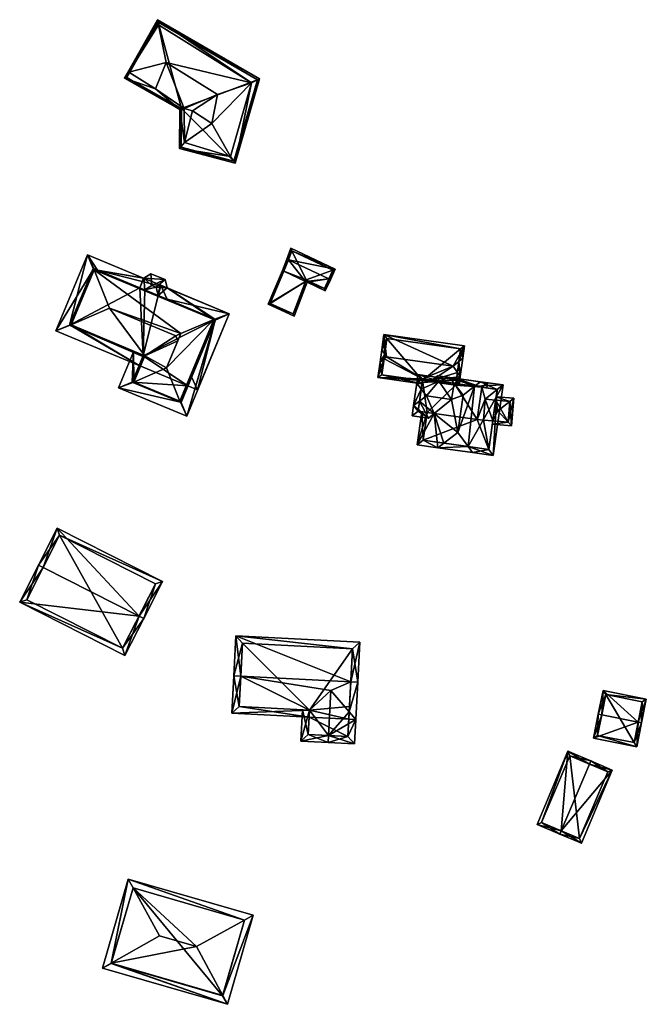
# Model space of a CAD drawing. Header units: inches. Extents: x 2528110 to 2532513, y 1151075 to 1152012.
# Tile 26 of 99: x 2530293 to 2530383, y 1151844 to 1151985. Entities that reach past the tile are written whole.
import ezdxf

# ---------------------------------------------------------------- set-up
doc = ezdxf.new("R2010")
doc.units = ezdxf.units.IN
doc.header["$MEASUREMENT"] = 0
doc.layers.add('Gebaeude Einzelhaus', color=10, linetype='Continuous')

msp = doc.modelspace()

# ---------------------------------------------------------------- meshes
at = {"layer": 'Gebaeude Einzelhaus'}
mesh = msp.add_polyface(dxfattribs=at)
corners = [(2530312.429, 1151985.296, 396.619), (2530307.673, 1151976.923, 396.619), (2530308.306, 1151977.754, 396.619), (2530312.536, 1151984.54, 396.619), (2530327.06, 1151976.805, 396.619), (2530325.883, 1151976.223, 399.103), (2530323.544, 1151964.704, 396.619), (2530312.536, 1151984.54, 399.103), (2530308.306, 1151977.754, 399.103), (2530313.673, 1151979.161, 401.118), (2530321.018, 1151974.584, 401.118), (2530312.138, 1151975.366, 399.103), (2530315.602, 1151972.402, 396.619), (2530315.569, 1151966.841, 396.619), (2530316.301, 1151967.68, 399.181), (2530316.239, 1151972.575, 399.181), (2530322.898, 1151965.698, 399.103), (2530317.453, 1151972.23, 399.785), (2530320.21, 1151970.388, 401.118), (2530308.014, 1151977.017, 396.619), (2530312.522, 1151984.954, 396.619), (2530315.82, 1151967.033, 396.619), (2530315.853, 1151972.547, 396.619), (2530323.372, 1151965.009, 396.619), (2530326.765, 1151976.687, 396.619), (2530312.522, 1151984.954, 390.304), (2530326.765, 1151976.687, 390.304), (2530308.014, 1151977.017, 390.304), (2530315.853, 1151972.547, 390.304), (2530315.82, 1151967.033, 390.304), (2530323.372, 1151965.009, 390.304)]
mesh.append_faces([[corners[k] for k in face] for face in [(4, 23, 24), (24, 20, 4), (4, 20, 0), (6, 23, 4), (21, 23, 13), (13, 23, 6), (22, 21, 12), (19, 22, 12), (12, 21, 13), (20, 19, 1), (0, 20, 1), (1, 19, 12), (15, 9, 11), (10, 9, 15), (14, 17, 15), (17, 10, 15), (5, 18, 16), (18, 14, 16), (10, 18, 5), (18, 17, 14), (17, 18, 10), (6, 5, 16), (14, 13, 16), (13, 6, 16), (12, 15, 11), (12, 14, 15), (12, 13, 14), (1, 12, 11), (9, 8, 11), (8, 1, 11), (7, 9, 5), (5, 9, 10), (7, 8, 9), (0, 7, 5), (6, 4, 5), (4, 0, 5), (0, 2, 3), (0, 1, 2)]], dxfattribs={"color": 13})
mesh.append_faces([[corners[k] for k in face] for face in [(28, 30, 29), (25, 28, 27), (26, 30, 28), (26, 28, 25), (24, 30, 26), (23, 30, 24), (29, 30, 21), (21, 30, 23), (28, 29, 22), (22, 29, 21), (27, 28, 19), (19, 28, 22), (25, 27, 20), (20, 27, 19), (26, 25, 24), (24, 25, 20), (2, 1, 8), (3, 2, 7), (7, 2, 8), (0, 3, 7)]], dxfattribs={"color": 41})
mesh = msp.add_polyface(dxfattribs=at)
corners = [(2530303.256, 1151949.591, 394.676), (2530302.36, 1151951.589, 393.792), (2530297.818, 1151940.695, 393.792), (2530299.871, 1151941.465, 394.678), (2530303.321, 1151949.446, 394.74), (2530300.015, 1151941.519, 394.74), (2530303.799, 1151949.365, 394.676), (2530303.805, 1151949.362, 394.676), (2530310.386, 1151948.241, 393.792), (2530309.773, 1151935.709, 393.792), (2530310.309, 1151937.006, 394.62), (2530310.587, 1151937.11, 394.74), (2530316.775, 1151932.79, 393.792), (2530318.131, 1151932.224, 393.792), (2530317.303, 1151934.066, 394.608), (2530320.667, 1151942.191, 394.62), (2530322.674, 1151943.118, 393.792), (2530320.716, 1151942.309, 394.62), (2530320.622, 1151942.348, 394.677), (2530313.794, 1151946.821, 393.792), (2530310.45, 1151948.215, 393.792), (2530313.493, 1151948.026, 393.205), (2530320.475, 1151942.293, 394.74), (2530311.478, 1151948.865, 393.207), (2530305.504, 1151943.94, 398.957), (2530315.028, 1151939.968, 398.957), (2530315.307, 1151939.237, 398.407), (2530315.736, 1151940.27, 398.408), (2530309.891, 1151946.824, 394.676), (2530303.8, 1151949.364, 394.676), (2530303.168, 1151949.628, 394.623), (2530299.78, 1151941.503, 394.623), (2530310.346, 1151937.095, 394.677), (2530311.621, 1151947.181, 394.089), (2530310.596, 1151946.533, 394.674), (2530312.22, 1151946.931, 394.089), (2530312.521, 1151945.726, 394.677), (2530306.823, 1151932.501, 393.792), (2530316.604, 1151928.453, 393.792), (2530315.693, 1151930.454, 394.679), (2530308.881, 1151933.273, 394.68), (2530315.631, 1151930.59, 394.74), (2530309.021, 1151933.326, 394.74), (2530312.893, 1151947.166, 393.792), (2530313.788, 1151945.198, 394.665), (2530312.437, 1151946.064, 393.792), (2530312.521, 1151945.726, 393.906), (2530308.963, 1151937.672, 393.792), (2530310.346, 1151937.095, 394.62), (2530313.708, 1151935.371, 398.408), (2530308.783, 1151933.314, 394.621), (2530315.791, 1151930.413, 394.621), (2530316.775, 1151932.79, 386.766), (2530320.716, 1151942.309, 386.766), (2530312.521, 1151945.726, 386.766), (2530312.22, 1151946.931, 386.766), (2530311.621, 1151947.181, 386.766), (2530310.596, 1151946.533, 386.766), (2530309.891, 1151946.824, 386.766), (2530303.168, 1151949.628, 386.766), (2530299.78, 1151941.503, 386.766), (2530310.346, 1151937.095, 386.766), (2530309.773, 1151935.709, 386.766), (2530308.783, 1151933.314, 386.766), (2530315.791, 1151930.413, 386.766)]
mesh.append_faces([[corners[k] for k in face] for face in [(43, 46, 45), (43, 44, 46), (16, 44, 43), (16, 18, 44), (39, 51, 38), (15, 38, 51), (15, 16, 38), (15, 17, 16), (40, 37, 50), (37, 47, 50), (50, 47, 10), (10, 47, 48), (37, 39, 38), (37, 40, 39), (42, 49, 11), (11, 49, 26), (26, 49, 27), (42, 41, 49), (41, 22, 49), (49, 22, 27), (10, 42, 11), (48, 47, 10), (10, 47, 42), (42, 47, 40), (40, 47, 37), (43, 46, 44), (43, 45, 46), (16, 44, 18), (16, 43, 44), (17, 38, 16), (17, 39, 38), (17, 41, 39), (17, 22, 41), (17, 18, 22), (40, 41, 42), (37, 39, 40), (40, 39, 41), (37, 38, 39), (8, 20, 28), (16, 17, 18), (35, 19, 36), (36, 19, 18), (18, 19, 16), (33, 21, 35), (35, 21, 19), (33, 23, 21), (28, 20, 34), (34, 20, 33), (33, 20, 23), (15, 13, 14), (15, 16, 13), (15, 17, 16), (12, 14, 13), (3, 2, 31), (2, 3, 9), (9, 3, 10), (10, 3, 32), (2, 1, 31), (31, 1, 30), (30, 1, 0), (29, 0, 1), (7, 29, 1), (8, 7, 1), (8, 28, 7), (24, 4, 5), (27, 24, 25), (27, 4, 24), (27, 22, 4), (26, 27, 25), (25, 11, 26), (25, 24, 11), (11, 24, 5), (6, 7, 8), (8, 7, 20), (6, 4, 7), (22, 7, 4), (20, 21, 23), (18, 19, 22), (22, 19, 7), (7, 19, 20), (20, 19, 21), (18, 16, 19), (15, 16, 17), (17, 16, 18), (15, 13, 16), (15, 14, 13), (12, 13, 14), (9, 3, 2), (11, 5, 10), (10, 5, 9), (9, 5, 3), (1, 7, 8), (1, 6, 7), (1, 0, 6), (6, 0, 4), (0, 3, 4), (4, 3, 5), (0, 2, 3), (0, 1, 2)]], dxfattribs={"color": 13})
mesh.append_faces([[corners[k] for k in face] for face in [(62, 52, 63), (63, 52, 64), (51, 14, 15), (51, 12, 14), (51, 64, 12), (12, 64, 52), (51, 39, 64), (39, 63, 64), (39, 40, 63), (40, 50, 63), (10, 9, 50), (50, 9, 63), (63, 9, 62), (54, 57, 55), (55, 57, 56), (58, 60, 59), (62, 61, 52), (52, 61, 53), (53, 61, 54), (54, 61, 57), (57, 61, 58), (58, 61, 60), (48, 10, 32), (48, 9, 10), (48, 61, 9), (9, 61, 62), (3, 48, 32), (3, 61, 48), (31, 60, 3), (3, 60, 61), (31, 30, 60), (60, 30, 59), (29, 59, 30), (29, 30, 0), (29, 7, 59), (7, 58, 59), (7, 28, 58), (28, 34, 58), (58, 34, 57), (34, 33, 57), (57, 33, 56), (33, 35, 56), (56, 35, 55), (46, 35, 36), (46, 55, 35), (46, 54, 55), (46, 53, 54), (36, 18, 46), (46, 18, 53), (17, 53, 18), (14, 53, 15), (15, 53, 17), (12, 52, 14), (14, 52, 53)]], dxfattribs={"color": 41})
mesh = msp.add_polyface(dxfattribs=at)
corners = [(2530331.181, 1151950.854, 395.062), (2530337.915, 1151949.504, 394.588), (2530331.544, 1151952.508, 394.588), (2530336.985, 1151948.118, 395.062), (2530337.211, 1151948.011, 395.062), (2530330.955, 1151950.961, 395.062), (2530330.33, 1151949.321, 394.588), (2530330.556, 1151949.214, 394.588), (2530333.654, 1151947.754, 394.588), (2530333.88, 1151947.646, 394.588), (2530336.465, 1151946.428, 394.588), (2530336.345, 1151946.761, 394.656), (2530337.582, 1151949.384, 394.66), (2530331.682, 1151952.167, 394.66), (2530333.743, 1151947.987, 394.655), (2530328.268, 1151944.484, 394.272), (2530333.654, 1151947.753, 394.588), (2530332.024, 1151942.78, 394.276), (2530331.885, 1151943.118, 394.291), (2530328.594, 1151944.611, 394.287), (2530333.743, 1151947.987, 388.437), (2530333.654, 1151947.754, 388.437), (2530336.345, 1151946.761, 388.437), (2530337.582, 1151949.384, 388.437), (2530331.682, 1151952.167, 388.437), (2530330.556, 1151949.214, 388.437), (2530328.594, 1151944.611, 388.437), (2530331.885, 1151943.118, 388.437), (2530333.654, 1151947.753, 388.437)]
mesh.append_faces([[corners[k] for k in face] for face in [(19, 18, 15), (6, 19, 15), (7, 19, 6), (9, 18, 16), (15, 18, 17), (17, 18, 9), (16, 17, 9), (7, 15, 16), (16, 15, 17), (7, 6, 15), (14, 11, 8), (5, 0, 6), (6, 0, 7), (1, 13, 2), (2, 13, 5), (5, 13, 0), (3, 12, 4), (4, 12, 1), (1, 12, 13), (11, 9, 8), (11, 10, 9), (3, 4, 11), (11, 4, 10), (3, 10, 4), (3, 9, 10), (0, 8, 3), (3, 8, 9), (0, 7, 8), (0, 6, 7), (0, 5, 6), (0, 2, 5), (4, 1, 3), (3, 1, 0), (0, 1, 2)]], dxfattribs={"color": 13})
mesh.append_faces([[corners[k] for k in face] for face in [(28, 26, 25), (28, 27, 26), (27, 28, 18), (18, 28, 16), (18, 19, 27), (27, 19, 26), (19, 25, 26), (19, 7, 25), (20, 23, 22), (20, 24, 23), (21, 25, 20), (20, 25, 24), (7, 24, 25), (7, 13, 24), (7, 0, 13), (13, 12, 24), (24, 12, 23), (3, 11, 12), (12, 11, 23), (23, 11, 22), (11, 14, 22), (22, 14, 20), (21, 20, 8), (8, 20, 14)]], dxfattribs={"color": 41})
mesh = msp.add_polyface(dxfattribs=at)
corners = [(2530344.028, 1151933.96, 396.88), (2530350.341, 1151933.074, 396.88), (2530350.411, 1151933.57, 397.24), (2530350.44, 1151933.779, 397.392), (2530354.806, 1151935.605, 399.131), (2530351.792, 1151933.589, 397.392), (2530345.275, 1151936.944, 399.131), (2530344.91, 1151936.643, 398.88), (2530355.422, 1151934.713, 398.556), (2530355.196, 1151933.111, 397.392), (2530355.84, 1151934.108, 398.166), (2530355.69, 1151933.042, 397.392), (2530344.339, 1151936.174, 398.488), (2530355.643, 1151936.292, 398.557), (2530356.213, 1151936.761, 398.166), (2530356.46, 1151938.531, 396.88), (2530344.898, 1151940.155, 396.88), (2530345.006, 1151937.333, 398.88), (2530344.586, 1151937.941, 398.488), (2530355.329, 1151934.048, 398.073), (2530355.268, 1151933.621, 397.762), (2530344.593, 1151934.386, 397.24), (2530345.323, 1151939.59, 397.24), (2530355.896, 1151938.106, 397.239), (2530355.329, 1151934.048, 388.433), (2530355.896, 1151938.106, 388.433), (2530345.323, 1151939.59, 388.433), (2530344.593, 1151934.386, 388.433), (2530350.411, 1151933.57, 388.433), (2530355.196, 1151933.111, 388.433), (2530355.166, 1151932.903, 388.433)]
mesh.append_faces([[corners[k] for k in face] for face in [(7, 21, 12), (7, 12, 17), (17, 12, 18), (23, 14, 13), (23, 15, 14), (22, 16, 23), (23, 16, 15), (17, 18, 22), (22, 18, 16), (0, 21, 1), (1, 21, 2), (0, 12, 21), (20, 11, 9), (19, 10, 20), (20, 10, 11), (19, 8, 10), (10, 13, 14), (10, 8, 13), (17, 7, 6), (18, 12, 17), (17, 12, 7), (6, 16, 17), (17, 16, 18), (4, 16, 6), (13, 15, 4), (4, 15, 16), (13, 14, 15), (8, 13, 4), (8, 10, 13), (13, 10, 14), (0, 7, 12), (8, 9, 10), (10, 9, 11), (4, 5, 8), (8, 5, 9), (0, 3, 7), (7, 3, 6), (6, 3, 4), (4, 3, 5), (0, 2, 3), (0, 1, 2)]], dxfattribs={"color": 13})
mesh.append_faces([[corners[k] for k in face] for face in [(25, 28, 26), (26, 28, 27), (28, 29, 30), (25, 24, 28), (28, 24, 29), (24, 9, 29), (24, 20, 9), (24, 19, 20), (27, 28, 21), (21, 28, 2), (21, 26, 27), (17, 22, 7), (7, 22, 21), (21, 22, 26), (22, 23, 26), (26, 23, 25), (23, 24, 25), (8, 19, 13), (13, 19, 23), (23, 19, 24)]], dxfattribs={"color": 41})
mesh = msp.add_polyface(dxfattribs=at)
corners = [(2530352.093, 1151928.811, 398.137), (2530351.005, 1151931.331, 399.842), (2530349.991, 1151930.581, 399.199), (2530354.599, 1151930.827, 399.842), (2530351.29, 1151928.166, 397.591), (2530349.145, 1151929.956, 398.663), (2530348.941, 1151928.496, 397.591), (2530358.916, 1151932.589, 398.127), (2530359.66, 1151932.485, 397.591), (2530359.764, 1151933.228, 397.591), (2530358.903, 1151932.591, 398.137), (2530355.301, 1151933.854, 397.591), (2530355.268, 1151933.621, 397.762), (2530352.744, 1151933.456, 398.136), (2530349.768, 1151934.392, 397.762), (2530349.596, 1151933.166, 398.663), (2530350.237, 1151932.331, 399.199), (2530349.788, 1151929.135, 398.137), (2530350.44, 1151933.779, 398.136), (2530358.916, 1151932.589, 388.433), (2530355.196, 1151933.111, 397.392), (2530355.196, 1151933.111, 388.433), (2530351.792, 1151933.589, 397.392), (2530350.44, 1151933.779, 397.392), (2530350.411, 1151933.57, 397.24), (2530349.788, 1151929.135, 388.433), (2530350.411, 1151933.57, 388.433), (2530351.077, 1151928.954, 397.342), (2530351.077, 1151928.954, 388.433), (2530355.166, 1151932.903, 388.433), (2530358.265, 1151927.945, 388.433)]
mesh.append_faces([[corners[k] for k in face] for face in [(2, 5, 16), (16, 5, 15), (9, 7, 10), (14, 18, 15), (15, 18, 16), (14, 13, 18), (10, 11, 9), (14, 12, 13), (13, 12, 10), (10, 12, 11), (8, 7, 9), (2, 17, 5), (5, 17, 6), (6, 17, 4), (4, 17, 0), (16, 2, 1), (15, 5, 16), (16, 5, 2), (13, 1, 3), (13, 16, 1), (13, 15, 16), (13, 14, 15), (10, 12, 13), (13, 12, 14), (9, 11, 10), (10, 11, 12), (7, 9, 10), (7, 8, 9), (4, 5, 6), (0, 2, 4), (4, 2, 5), (3, 1, 0), (0, 1, 2)]], dxfattribs={"color": 13})
mesh.append_faces([[corners[k] for k in face] for face in [(28, 29, 30), (30, 29, 19), (19, 29, 21), (28, 26, 29), (28, 25, 26), (28, 27, 25), (25, 27, 17), (17, 27, 0), (25, 24, 26), (24, 18, 23), (24, 16, 18), (24, 2, 16), (25, 17, 24), (24, 17, 2), (13, 22, 18), (18, 22, 23), (13, 20, 22), (20, 19, 21), (13, 10, 20), (20, 10, 19), (7, 19, 10)]], dxfattribs={"color": 41})
mesh = msp.add_polyface(dxfattribs=at)
corners = [(2530356.977, 1151924.064, 399.66), (2530357.61, 1151923.218, 399.083), (2530360.58, 1151922.801, 396.761), (2530362, 1151932.914, 396.761), (2530357.899, 1151932.732, 399.887), (2530358.741, 1151933.371, 399.31), (2530355.476, 1151926.07, 401.027), (2530356.234, 1151931.469, 401.027), (2530354.349, 1151933.988, 399.31), (2530354.982, 1151933.142, 399.887), (2530354.599, 1151930.827, 399.842), (2530352.093, 1151928.811, 398.137), (2530352.744, 1151933.456, 398.136), (2530349.67, 1151924.333, 396.761), (2530351.077, 1151928.954, 397.342), (2530352.64, 1151923.916, 399.083), (2530353.481, 1151924.555, 399.66), (2530350.333, 1151929.058, 396.761), (2530352.587, 1151934.235, 397.932), (2530351.793, 1151933.59, 397.393), (2530359.941, 1151923.648, 397.342), (2530361.153, 1151932.275, 397.342), (2530350.518, 1151924.971, 397.343), (2530358.916, 1151932.589, 388.433), (2530361.153, 1151932.275, 388.433), (2530358.916, 1151932.589, 398.127), (2530358.903, 1151932.591, 398.137), (2530350.518, 1151924.971, 388.433), (2530351.077, 1151928.954, 388.433), (2530359.941, 1151923.648, 388.433), (2530360.726, 1151929.236, 396.354), (2530360.936, 1151930.727, 395.485), (2530360.936, 1151930.727, 391.433), (2530360.519, 1151927.763, 395.487), (2530360.519, 1151927.763, 388.433), (2530360.935, 1151930.727, 391.402), (2530360.935, 1151930.727, 388.433), (2530358.265, 1151927.945, 388.433), (2530359.434, 1151930.858, 388.433), (2530359.174, 1151927.881, 388.433)]
mesh.append_faces([[corners[k] for k in face] for face in [(15, 0, 1), (15, 16, 0), (13, 22, 15), (15, 22, 16), (13, 17, 22), (22, 17, 14), (8, 12, 18), (18, 12, 19), (8, 9, 12), (5, 4, 8), (8, 4, 9), (3, 21, 5), (5, 21, 4), (20, 1, 0), (3, 2, 21), (21, 2, 20), (20, 2, 1), (16, 0, 6), (16, 15, 0), (0, 15, 1), (12, 18, 19), (12, 8, 18), (12, 9, 8), (13, 14, 17), (6, 11, 16), (16, 11, 15), (15, 11, 13), (13, 11, 14), (12, 10, 9), (9, 10, 7), (7, 10, 6), (6, 10, 11), (4, 9, 7), (4, 8, 9), (4, 5, 8), (0, 4, 6), (6, 4, 7), (0, 3, 4), (4, 3, 5), (0, 2, 3), (0, 1, 2)]], dxfattribs={"color": 13})
mesh.append_faces([[corners[k] for k in face] for face in [(29, 39, 34), (38, 24, 36), (38, 23, 24), (29, 37, 39), (39, 37, 38), (38, 37, 23), (29, 27, 37), (37, 27, 28), (24, 35, 36), (24, 32, 35), (33, 29, 34), (30, 20, 33), (33, 20, 29), (24, 21, 32), (32, 21, 31), (31, 21, 30), (30, 21, 20), (20, 27, 29), (16, 22, 0), (0, 22, 20), (20, 22, 27), (27, 14, 28), (27, 22, 14), (4, 26, 9), (9, 26, 12), (4, 25, 26), (4, 21, 25), (25, 21, 23), (23, 21, 24)]], dxfattribs={"color": 41})
mesh = msp.add_polyface(dxfattribs=at)
corners = [(2530362.964, 1151930.55, 395.485), (2530361.245, 1151929.191, 396.354), (2530362.698, 1151927.573, 395.488), (2530363.188, 1151927.028, 395.196), (2530363.535, 1151931.001, 395.196), (2530360.45, 1151927.268, 395.196), (2530360.519, 1151927.763, 395.487), (2530360.726, 1151929.236, 396.354), (2530360.936, 1151930.727, 395.485), (2530361.005, 1151931.223, 395.196), (2530362.733, 1151927.57, 395.469), (2530362.993, 1151930.547, 395.469), (2530360.936, 1151930.727, 391.433), (2530360.935, 1151930.727, 391.402), (2530362.993, 1151930.547, 388.433), (2530360.935, 1151930.727, 388.433), (2530360.519, 1151927.763, 388.433), (2530362.733, 1151927.57, 388.433), (2530359.434, 1151930.858, 388.433), (2530359.174, 1151927.881, 388.433)]
mesh.append_faces([[corners[k] for k in face] for face in [(2, 5, 6), (2, 3, 5), (0, 4, 11), (4, 0, 9), (9, 0, 8), (3, 2, 10), (3, 10, 4), (4, 10, 11), (8, 0, 9), (9, 0, 4), (7, 1, 8), (8, 1, 0), (6, 1, 7), (6, 2, 1), (6, 5, 2), (2, 5, 3), (0, 3, 4), (0, 2, 3), (0, 1, 2)]], dxfattribs={"color": 13})
mesh.append_faces([[corners[k] for k in face] for face in [(15, 16, 18), (18, 16, 19), (14, 17, 15), (15, 17, 16), (11, 10, 14), (14, 10, 17), (17, 10, 16), (16, 10, 6), (6, 10, 2), (12, 8, 0), (15, 13, 14), (14, 13, 11), (13, 12, 11), (11, 12, 0)]], dxfattribs={"color": 41})
mesh = msp.add_polyface(dxfattribs=at)
corners = [(2530309.759, 1151899.77, 395.337), (2530310.428, 1151899.431, 395.337), (2530313.11, 1151904.725, 391.408), (2530298.009, 1151912.375, 391.409), (2530295.996, 1151906.744, 395.337), (2530295.328, 1151907.083, 395.337), (2530292.644, 1151901.785, 391.408), (2530307.745, 1151894.135, 391.408), (2530298.339, 1151911.368, 391.904), (2530293.651, 1151902.115, 391.904), (2530307.415, 1151895.143, 391.904), (2530312.103, 1151904.395, 391.904), (2530298.339, 1151911.368, 384.193), (2530312.103, 1151904.395, 384.193), (2530293.651, 1151902.115, 384.193), (2530307.415, 1151895.143, 384.193)]
mesh.append_faces([[corners[k] for k in face] for face in [(11, 8, 2), (10, 0, 1), (1, 0, 11), (1, 11, 2), (7, 10, 1), (9, 10, 6), (6, 10, 7), (4, 9, 5), (8, 4, 5), (5, 9, 6), (2, 8, 3), (3, 8, 5), (0, 7, 1), (5, 6, 4), (4, 6, 0), (0, 6, 7), (0, 3, 4), (4, 3, 5), (0, 2, 3), (0, 1, 2)]], dxfattribs={"color": 13})
mesh.append_faces([[corners[k] for k in face] for face in [(12, 15, 14), (13, 15, 12), (0, 15, 13), (10, 15, 0), (0, 13, 11), (14, 15, 9), (9, 15, 10), (12, 14, 4), (4, 14, 9), (8, 12, 4), (13, 12, 11), (11, 12, 8)]], dxfattribs={"color": 41})
mesh = msp.add_polyface(dxfattribs=at)
corners = [(2530340.131, 1151890.359, 396.51), (2530341.421, 1151896.009, 392.406), (2530323.646, 1151896.916, 392.406), (2530341.13, 1151890.308, 396.51), (2530324.354, 1151891.164, 396.51), (2530323.355, 1151891.215, 396.51), (2530339.911, 1151886.045, 393.209), (2530340.856, 1151884.945, 392.406), (2530337.284, 1151889.105, 395.442), (2530323.081, 1151885.854, 392.406), (2530334.197, 1151886.287, 393.17), (2530334.158, 1151885.288, 392.406), (2530334.209, 1151886.286, 393.17), (2530339.858, 1151884.996, 392.406), (2530340.371, 1151895.061, 393.125), (2530324.594, 1151895.866, 393.125), (2530324.131, 1151886.801, 393.17), (2530336.954, 1151882.627, 395.442), (2530341.13, 1151890.308, 392.406), (2530340.131, 1151890.359, 393.209), (2530340.676, 1151881.435, 392.406), (2530336.903, 1151881.628, 395.442), (2530332.979, 1151881.829, 392.406), (2530333.21, 1151886.337, 392.406), (2530334.029, 1151882.776, 393.179), (2530334.209, 1151886.286, 393.179), (2530339.729, 1151882.485, 393.209), (2530339.949, 1151886.786, 383.626), (2530339.858, 1151884.996, 383.626), (2530340.371, 1151895.061, 383.626), (2530324.594, 1151895.866, 383.626), (2530324.131, 1151886.801, 383.626), (2530334.209, 1151886.286, 383.626), (2530334.158, 1151885.288, 383.626), (2530334.029, 1151882.776, 383.626), (2530339.729, 1151882.485, 383.626)]
mesh.append_faces([[corners[k] for k in face] for face in [(7, 6, 18), (18, 6, 19), (21, 26, 20), (20, 26, 7), (7, 26, 6), (21, 17, 26), (25, 24, 10), (10, 24, 23), (23, 24, 22), (22, 24, 21), (21, 24, 17), (10, 17, 8), (23, 22, 10), (10, 22, 17), (17, 22, 21), (7, 17, 20), (20, 17, 21), (19, 6, 18), (18, 6, 7), (7, 6, 17), (17, 6, 8), (6, 7, 13), (0, 3, 6), (6, 3, 7), (11, 10, 12), (5, 16, 9), (9, 16, 11), (11, 16, 10), (5, 4, 16), (2, 15, 5), (5, 15, 4), (0, 14, 3), (3, 14, 1), (1, 14, 2), (2, 14, 15), (7, 6, 13), (10, 11, 12), (10, 9, 11), (8, 4, 10), (10, 4, 9), (9, 4, 5), (6, 0, 8), (8, 0, 4), (7, 3, 6), (6, 3, 0), (0, 2, 4), (4, 2, 5), (3, 1, 0), (0, 1, 2)]], dxfattribs={"color": 13})
mesh.append_faces([[corners[k] for k in face] for face in [(33, 35, 34), (33, 28, 35), (26, 13, 6), (26, 35, 13), (13, 35, 28), (17, 24, 26), (26, 24, 35), (35, 24, 34), (25, 11, 24), (24, 11, 34), (34, 11, 33), (25, 12, 11), (10, 12, 25), (27, 32, 29), (29, 32, 30), (30, 32, 31), (27, 28, 32), (32, 28, 33), (12, 32, 11), (11, 32, 33), (10, 32, 12), (16, 31, 10), (10, 31, 32), (4, 15, 16), (16, 15, 31), (31, 15, 30), (15, 14, 30), (30, 14, 29), (6, 14, 0), (6, 27, 14), (14, 27, 29), (6, 13, 27), (27, 13, 28)]], dxfattribs={"color": 41})
mesh = msp.add_polyface(dxfattribs=at)
corners = [(2530381.36, 1151884.571, 394.802), (2530382.528, 1151887.863, 392.882), (2530376.316, 1151889.103, 392.882), (2530381.85, 1151884.473, 394.802), (2530376.13, 1151885.615, 394.802), (2530375.64, 1151885.713, 394.802), (2530374.953, 1151882.269, 392.882), (2530381.163, 1151881.029, 392.882), (2530376.709, 1151888.515, 393.16), (2530381.94, 1151887.47, 393.16), (2530375.541, 1151882.661, 393.155), (2530380.77, 1151881.618, 393.156), (2530376.709, 1151888.515, 387.132), (2530381.94, 1151887.47, 387.132), (2530375.541, 1151882.661, 387.132), (2530380.77, 1151881.618, 387.132)]
mesh.append_faces([[corners[k] for k in face] for face in [(11, 0, 3), (3, 0, 9), (10, 11, 7), (7, 11, 3), (6, 10, 7), (4, 10, 5), (8, 4, 5), (5, 10, 6), (2, 8, 5), (9, 8, 1), (3, 9, 1), (1, 8, 2), (0, 7, 3), (5, 6, 4), (4, 6, 0), (0, 6, 7), (0, 2, 4), (4, 2, 5), (3, 1, 0), (0, 1, 2)]], dxfattribs={"color": 13})
mesh.append_faces([[corners[k] for k in face] for face in [(12, 15, 14), (13, 15, 12), (0, 15, 13), (11, 15, 0), (0, 13, 9), (14, 15, 10), (10, 15, 11), (12, 14, 4), (4, 14, 10), (8, 12, 4), (13, 12, 9), (9, 12, 8)]], dxfattribs={"color": 41})
mesh = msp.add_polyface(dxfattribs=at)
corners = [(2530370.334, 1151868.958, 393.95), (2530371.288, 1151880.369, 392.456), (2530366.858, 1151869.883, 392.456), (2530374.374, 1151878.522, 393.95), (2530374.569, 1151878.983, 393.95), (2530370.139, 1151868.496, 393.95), (2530373.224, 1151867.194, 392.456), (2530377.653, 1151877.68, 392.456), (2530367.513, 1151870.149, 392.666), (2530371.554, 1151879.714, 392.666), (2530372.959, 1151867.85, 392.679), (2530376.998, 1151877.414, 392.679), (2530376.998, 1151877.414, 386.092), (2530371.554, 1151879.714, 386.092), (2530367.513, 1151870.149, 386.092), (2530372.959, 1151867.85, 386.092)]
mesh.append_faces([[corners[k] for k in face] for face in [(3, 9, 4), (11, 3, 4), (7, 10, 11), (7, 11, 4), (6, 10, 7), (0, 10, 5), (8, 0, 5), (5, 10, 6), (2, 8, 5), (9, 8, 1), (4, 9, 1), (1, 8, 2), (0, 7, 3), (3, 7, 4), (0, 6, 7), (0, 5, 6), (0, 2, 5), (4, 1, 3), (3, 1, 0), (0, 1, 2)]], dxfattribs={"color": 13})
mesh.append_faces([[corners[k] for k in face] for face in [(13, 15, 14), (12, 15, 13), (11, 15, 12), (10, 15, 11), (14, 15, 0), (0, 15, 10), (8, 14, 0), (13, 14, 9), (9, 14, 8), (12, 13, 3), (3, 13, 9), (11, 12, 3)]], dxfattribs={"color": 41})
mesh = msp.add_polyface(dxfattribs=at)
corners = [(2530305.765, 1151849.983, 391.321), (2530304.519, 1151849.278, 390.997), (2530322.439, 1151844.089, 390.997), (2530321.763, 1151845.351, 391.322), (2530317.993, 1151852.383, 393.13), (2530312.708, 1151853.913, 393.13), (2530308.215, 1151862.045, 390.997), (2530308.9, 1151860.805, 391.322), (2530308.898, 1151860.806, 391.322), (2530326.135, 1151856.856, 390.997), (2530324.895, 1151856.175, 391.322), (2530305.758, 1151849.96, 391.314), (2530321.756, 1151845.328, 391.314), (2530324.898, 1151856.174, 391.321), (2530324.898, 1151856.174, 382.928), (2530308.898, 1151860.806, 382.928), (2530305.758, 1151849.96, 382.928), (2530321.756, 1151845.328, 382.928)]
mesh.append_faces([[corners[k] for k in face] for face in [(10, 9, 13), (8, 6, 7), (7, 6, 10), (10, 6, 9), (3, 2, 12), (2, 3, 9), (9, 3, 13), (1, 0, 11), (0, 6, 8), (0, 1, 6), (1, 11, 2), (2, 11, 12), (10, 7, 4), (4, 7, 5), (9, 6, 10), (10, 6, 7), (7, 6, 8), (3, 10, 4), (3, 9, 10), (3, 2, 9), (6, 0, 8), (8, 0, 7), (7, 0, 5), (6, 1, 0), (0, 4, 5), (0, 3, 4), (0, 2, 3), (0, 1, 2)]], dxfattribs={"color": 13})
mesh.append_faces([[corners[k] for k in face] for face in [(15, 17, 16), (14, 17, 15), (3, 17, 14), (12, 17, 3), (3, 14, 13), (16, 17, 11), (11, 17, 12), (15, 16, 0), (0, 16, 11), (8, 15, 0), (7, 15, 8), (14, 15, 10), (10, 15, 7), (13, 14, 10)]], dxfattribs={"color": 41})

doc.saveas('drawing.dxf')
